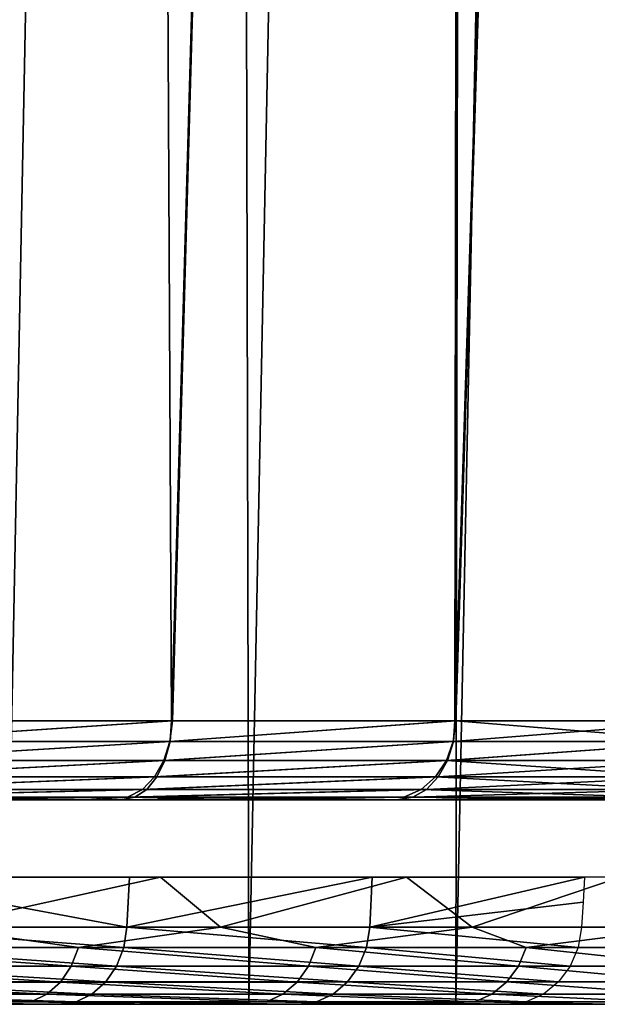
# Model space of a CAD drawing. Header units: millimetres. Extents: x -34 to 34, y -62 to 40.
# Tile 195 of 232: x 18.07 to 20.19, y -1 to 2.61. Entities that reach past the tile are written whole.
import ezdxf

# ---------------------------------------------------------------- set-up
doc = ezdxf.new("R2010")
doc.units = ezdxf.units.MM
doc.header["$LTSCALE"] = 52.148148
for name, color, linetype in [('102', 7, 'CONTINUOUS'), ('107', 7, 'CONTINUOUS'), ('118', 7, 'CONTINUOUS'), ('126', 7, 'CONTINUOUS'), ('13', 7, 'CONTINUOUS'), ('136', 7, 'CONTINUOUS'), ('24', 7, 'CONTINUOUS'), ('3', 7, 'CONTINUOUS'), ('54', 7, 'CONTINUOUS'), ('55', 7, 'CONTINUOUS'), ('6', 7, 'CONTINUOUS')]:
    doc.layers.add(name, color=color, linetype=linetype)

msp = doc.modelspace()

# ---------------------------------------------------------------- linework, layer by layer
at = {"layer": '102', "color": 7, "linetype": 'Continuous', "true_color": 0xe0f2ff}
for points in [[(17.4653, -0.7166, -173.8551), (18.4507, -0.791, -172.4885), (17.4546, -0.791, -173.8466), (17.4653, -0.7166, -173.8551)], [(17.4653, -0.7166, -173.8551), (18.4621, -0.7166, -172.4961), (18.4507, -0.791, -172.4885), (17.4653, -0.7166, -173.8551)], [(18.4621, -0.7166, -172.4961), (19.3414, -0.791, -171.059), (18.4507, -0.791, -172.4885), (18.4621, -0.7166, -172.4961)], [(18.4621, -0.7166, -172.4961), (19.3533, -0.7166, -171.0658), (19.3414, -0.791, -171.059), (18.4621, -0.7166, -172.4961)], [(19.3414, -0.791, -171.059), (19.3533, -0.7166, -171.0658), (20.118, -0.791, -169.5739), (19.3414, -0.791, -171.059)], [(19.3533, -0.7166, -171.0658), (20.1303, -0.7166, -169.5798), (20.118, -0.791, -169.5739), (19.3533, -0.7166, -171.0658)], [(17.4546, -0.791, -173.8466), (18.4244, -0.8595, -172.4707), (17.4297, -0.8595, -173.8268), (17.4546, -0.791, -173.8466)], [(18.4507, -0.791, -172.4885), (18.4244, -0.8595, -172.4707), (17.4546, -0.791, -173.8466), (18.4507, -0.791, -172.4885)], [(18.4507, -0.791, -172.4885), (19.3138, -0.8595, -171.0432), (18.4244, -0.8595, -172.4707), (18.4507, -0.791, -172.4885)], [(19.3414, -0.791, -171.059), (19.3138, -0.8595, -171.0432), (18.4507, -0.791, -172.4885), (19.3414, -0.791, -171.059)], [(19.3138, -0.8595, -171.0432), (19.3414, -0.791, -171.059), (20.0893, -0.8595, -169.5602), (19.3138, -0.8595, -171.0432)], [(20.0893, -0.8595, -169.5602), (19.3414, -0.791, -171.059), (20.118, -0.791, -169.5739), (20.0893, -0.8595, -169.5602)], [(17.4297, -0.8595, -173.8268), (18.3847, -0.9179, -172.4438), (17.3922, -0.9179, -173.7971), (17.4297, -0.8595, -173.8268)], [(18.4244, -0.8595, -172.4707), (18.3847, -0.9179, -172.4438), (17.4297, -0.8595, -173.8268), (18.4244, -0.8595, -172.4707)], [(18.4244, -0.8595, -172.4707), (19.2722, -0.9179, -171.0194), (18.3847, -0.9179, -172.4438), (18.4244, -0.8595, -172.4707)], [(19.3138, -0.8595, -171.0432), (19.2722, -0.9179, -171.0194), (18.4244, -0.8595, -172.4707), (19.3138, -0.8595, -171.0432)], [(19.2722, -0.9179, -171.0194), (19.3138, -0.8595, -171.0432), (20.046, -0.9179, -169.5397), (19.2722, -0.9179, -171.0194)], [(20.046, -0.9179, -169.5397), (19.3138, -0.8595, -171.0432), (20.0893, -0.8595, -169.5602), (20.046, -0.9179, -169.5397)], [(17.3922, -0.9179, -173.7971), (18.3342, -0.9625, -172.4096), (17.3444, -0.9625, -173.7592), (17.3922, -0.9179, -173.7971)], [(18.3847, -0.9179, -172.4438), (18.3342, -0.9625, -172.4096), (17.3922, -0.9179, -173.7971), (18.3847, -0.9179, -172.4438)], [(18.3847, -0.9179, -172.4438), (19.2193, -0.9625, -170.9892), (18.3342, -0.9625, -172.4096), (18.3847, -0.9179, -172.4438)], [(19.2722, -0.9179, -171.0194), (19.2193, -0.9625, -170.9892), (18.3847, -0.9179, -172.4438), (19.2722, -0.9179, -171.0194)], [(19.2193, -0.9625, -170.9892), (19.2722, -0.9179, -171.0194), (19.9909, -0.9625, -169.5134), (19.2193, -0.9625, -170.9892)], [(19.9909, -0.9625, -169.5134), (19.2722, -0.9179, -171.0194), (20.046, -0.9179, -169.5397), (19.9909, -0.9625, -169.5134)], [(17.3444, -0.9625, -173.7592), (18.2761, -0.9905, -172.3703), (17.2894, -0.9905, -173.7155), (17.3444, -0.9625, -173.7592)], [(18.3342, -0.9625, -172.4096), (18.2761, -0.9905, -172.3703), (17.3444, -0.9625, -173.7592), (18.3342, -0.9625, -172.4096)], [(18.3342, -0.9625, -172.4096), (19.1583, -0.9905, -170.9543), (18.2761, -0.9905, -172.3703), (18.3342, -0.9625, -172.4096)], [(19.2193, -0.9625, -170.9892), (19.1583, -0.9905, -170.9543), (18.3342, -0.9625, -172.4096), (19.2193, -0.9625, -170.9892)], [(19.1583, -0.9905, -170.9543), (19.2193, -0.9625, -170.9892), (19.9275, -0.9905, -169.4833), (19.1583, -0.9905, -170.9543)], [(19.9275, -0.9905, -169.4833), (19.2193, -0.9625, -170.9892), (19.9909, -0.9625, -169.5134), (19.9275, -0.9905, -169.4833)], [(18.214, -1, -172.3282), (17.2306, -1, -173.6689), (17.2894, -0.9905, -173.7155), (18.214, -1, -172.3282)], [(18.2761, -0.9905, -172.3703), (18.214, -1, -172.3282), (17.2894, -0.9905, -173.7155), (18.2761, -0.9905, -172.3703)], [(19.0932, -1, -170.9171), (18.214, -1, -172.3282), (18.2761, -0.9905, -172.3703), (19.0932, -1, -170.9171)], [(19.1583, -0.9905, -170.9543), (19.0932, -1, -170.9171), (18.2761, -0.9905, -172.3703), (19.1583, -0.9905, -170.9543)], [(19.8598, -1, -169.4511), (19.0932, -1, -170.9171), (19.1583, -0.9905, -170.9543), (19.8598, -1, -169.4511)], [(19.8598, -1, -169.4511), (19.1583, -0.9905, -170.9543), (19.9275, -0.9905, -169.4833), (19.8598, -1, -169.4511)]]:
    msp.add_3dface(points, dxfattribs=at)
at = {"layer": '107', "color": 7, "linetype": 'Continuous', "true_color": 0xe0f2ff}
for points in [[(17.7536, -0.7166, -146.5163), (17.3168, -0.7911, -145.9814), (18.2841, -0.791, -147.2688), (17.7536, -0.7166, -146.5163)], [(18.8058, -0.7166, -148.0274), (17.7536, -0.7166, -146.5163), (18.2841, -0.791, -147.2688), (18.8058, -0.7166, -148.0274)], [(18.8058, -0.7166, -148.0274), (18.2841, -0.791, -147.2688), (19.1559, -0.791, -148.6227), (18.8058, -0.7166, -148.0274)], [(19.7297, -0.7166, -149.6202), (18.8058, -0.7166, -148.0274), (19.1559, -0.791, -148.6227), (19.7297, -0.7166, -149.6202)], [(19.7297, -0.7166, -149.6202), (19.1559, -0.791, -148.6227), (19.9276, -0.791, -150.036), (19.7297, -0.7166, -149.6202)], [(20.519, -0.7166, -151.2838), (19.7297, -0.7166, -149.6202), (19.9276, -0.791, -150.036), (20.519, -0.7166, -151.2838)], [(20.519, -0.7166, -151.2838), (19.9276, -0.791, -150.036), (20.5953, -0.791, -151.5013), (20.519, -0.7166, -151.2838)], [(17.292, -0.8597, -146.0015), (18.2579, -0.8597, -147.287), (17.3168, -0.7911, -145.9814), (17.292, -0.8597, -146.0015)], [(17.3168, -0.7911, -145.9814), (18.2579, -0.8597, -147.287), (18.2841, -0.791, -147.2688), (17.3168, -0.7911, -145.9814)], [(18.2579, -0.8597, -147.287), (19.1285, -0.8597, -148.639), (18.2841, -0.791, -147.2688), (18.2579, -0.8597, -147.287)], [(18.2841, -0.791, -147.2688), (19.1285, -0.8597, -148.639), (19.1559, -0.791, -148.6227), (18.2841, -0.791, -147.2688)], [(19.1285, -0.8597, -148.639), (19.8991, -0.8596, -150.0502), (19.1559, -0.791, -148.6227), (19.1285, -0.8597, -148.639)], [(19.1559, -0.791, -148.6227), (19.8991, -0.8596, -150.0502), (19.9276, -0.791, -150.036), (19.1559, -0.791, -148.6227)], [(19.8991, -0.8596, -150.0502), (20.5658, -0.8596, -151.5135), (19.9276, -0.791, -150.036), (19.8991, -0.8596, -150.0502)], [(19.9276, -0.791, -150.036), (20.5658, -0.8596, -151.5135), (20.5953, -0.791, -151.5013), (19.9276, -0.791, -150.036)], [(17.2546, -0.9182, -146.0318), (18.2184, -0.9182, -147.3145), (17.292, -0.8597, -146.0015), (17.2546, -0.9182, -146.0318)], [(17.292, -0.8597, -146.0015), (18.2184, -0.9182, -147.3145), (18.2579, -0.8597, -147.287), (17.292, -0.8597, -146.0015)], [(18.2184, -0.9182, -147.3145), (19.0872, -0.9182, -148.6635), (18.2579, -0.8597, -147.287), (18.2184, -0.9182, -147.3145)], [(18.2579, -0.8597, -147.287), (19.0872, -0.9182, -148.6635), (19.1285, -0.8597, -148.639), (18.2579, -0.8597, -147.287)], [(19.0872, -0.9182, -148.6635), (19.8562, -0.9181, -150.0717), (19.1285, -0.8597, -148.639), (19.0872, -0.9182, -148.6635)], [(19.1285, -0.8597, -148.639), (19.8562, -0.9181, -150.0717), (19.8991, -0.8596, -150.0502), (19.1285, -0.8597, -148.639)], [(19.8562, -0.9181, -150.0717), (20.5214, -0.9181, -151.5318), (19.8991, -0.8596, -150.0502), (19.8562, -0.9181, -150.0717)], [(19.8991, -0.8596, -150.0502), (20.5214, -0.9181, -151.5318), (20.5658, -0.8596, -151.5135), (19.8991, -0.8596, -150.0502)], [(17.207, -0.9628, -146.0703), (18.1682, -0.9628, -147.3495), (17.2546, -0.9182, -146.0318), (17.207, -0.9628, -146.0703)], [(17.2546, -0.9182, -146.0318), (18.1682, -0.9628, -147.3495), (18.2184, -0.9182, -147.3145), (17.2546, -0.9182, -146.0318)], [(18.1682, -0.9628, -147.3495), (19.0346, -0.9628, -148.6947), (18.2184, -0.9182, -147.3145), (18.1682, -0.9628, -147.3495)], [(18.2184, -0.9182, -147.3145), (19.0346, -0.9628, -148.6947), (19.0872, -0.9182, -148.6635), (18.2184, -0.9182, -147.3145)], [(19.0346, -0.9628, -148.6947), (19.8015, -0.9627, -150.0991), (19.0872, -0.9182, -148.6635), (19.0346, -0.9628, -148.6947)], [(19.0872, -0.9182, -148.6635), (19.8015, -0.9627, -150.0991), (19.8562, -0.9181, -150.0717), (19.0872, -0.9182, -148.6635)], [(19.8015, -0.9627, -150.0991), (20.4649, -0.9627, -151.5551), (19.8562, -0.9181, -150.0717), (19.8015, -0.9627, -150.0991)], [(19.8562, -0.9181, -150.0717), (20.4649, -0.9627, -151.5551), (20.5214, -0.9181, -151.5318), (19.8562, -0.9181, -150.0717)], [(17.1526, -0.9906, -146.1143), (18.1108, -0.9906, -147.3895), (17.207, -0.9628, -146.0703), (17.1526, -0.9906, -146.1143)], [(17.207, -0.9628, -146.0703), (18.1108, -0.9906, -147.3895), (18.1682, -0.9628, -147.3495), (17.207, -0.9628, -146.0703)], [(18.1108, -0.9906, -147.3895), (18.9743, -0.9906, -148.7305), (18.1682, -0.9628, -147.3495), (18.1108, -0.9906, -147.3895)], [(18.1682, -0.9628, -147.3495), (18.9743, -0.9906, -148.7305), (19.0346, -0.9628, -148.6947), (18.1682, -0.9628, -147.3495)], [(18.9743, -0.9906, -148.7305), (19.7387, -0.9906, -150.1304), (19.0346, -0.9628, -148.6947), (18.9743, -0.9906, -148.7305)], [(19.0346, -0.9628, -148.6947), (19.7387, -0.9906, -150.1304), (19.8015, -0.9627, -150.0991), (19.0346, -0.9628, -148.6947)], [(19.7387, -0.9906, -150.1304), (20.4, -0.9906, -151.5819), (19.8015, -0.9627, -150.0991), (19.7387, -0.9906, -150.1304)], [(19.8015, -0.9627, -150.0991), (20.4, -0.9906, -151.5819), (20.4649, -0.9627, -151.5551), (19.8015, -0.9627, -150.0991)], [(17.1526, -0.9906, -146.1143), (17.5151, -1, -146.6976), (18.1108, -0.9906, -147.3895), (17.1526, -0.9906, -146.1143)], [(17.5151, -1, -146.6976), (18.5532, -1, -148.1884), (18.1108, -0.9906, -147.3895), (17.5151, -1, -146.6976)], [(18.1108, -0.9906, -147.3895), (18.5532, -1, -148.1884), (18.9743, -0.9906, -148.7305), (18.1108, -0.9906, -147.3895)], [(18.5532, -1, -148.1884), (19.4646, -1, -149.7597), (18.9743, -0.9906, -148.7305), (18.5532, -1, -148.1884)], [(18.9743, -0.9906, -148.7305), (19.4646, -1, -149.7597), (19.7387, -0.9906, -150.1304), (18.9743, -0.9906, -148.7305)], [(19.4646, -1, -149.7597), (20.2433, -1, -151.401), (19.7387, -0.9906, -150.1304), (19.4646, -1, -149.7597)], [(19.7387, -0.9906, -150.1304), (20.2433, -1, -151.401), (20.4, -0.9906, -151.5819), (19.7387, -0.9906, -150.1304)]]:
    msp.add_3dface(points, dxfattribs=at)
at = {"layer": '118', "color": 7, "linetype": 'Continuous', "true_color": 0xe0f2ff}
for points in [[(18.6262, 0.0395, -144.645), (17.4933, 0.0395, -143.3657), (17.4874, -0.036, -143.3776), (18.6262, 0.0395, -144.645)], [(18.6208, -0.036, -144.6579), (18.6262, 0.0395, -144.645), (17.4874, -0.036, -143.3776), (18.6208, -0.036, -144.6579)], [(19.6659, 0.0395, -146.0012), (18.6262, 0.0395, -144.645), (18.6208, -0.036, -144.6579), (19.6659, 0.0395, -146.0012)], [(19.6606, -0.036, -146.0152), (19.6659, 0.0395, -146.0012), (18.6208, -0.036, -144.6579), (19.6606, -0.036, -146.0152)], [(20.607, 0.0395, -147.4276), (19.6659, 0.0395, -146.0012), (19.6606, -0.036, -146.0152), (20.607, 0.0395, -147.4276)], [(20.6017, -0.036, -147.4428), (20.607, 0.0395, -147.4276), (19.6606, -0.036, -146.0152), (20.6017, -0.036, -147.4428)], [(18.6208, -0.036, -144.6579), (17.4874, -0.036, -143.3776), (17.4712, -0.1061, -143.4058), (18.6208, -0.036, -144.6579)], [(18.6015, -0.1061, -144.6835), (18.6208, -0.036, -144.6579), (17.4712, -0.1061, -143.4058), (18.6015, -0.1061, -144.6835)], [(19.6606, -0.036, -146.0152), (18.6208, -0.036, -144.6579), (18.6015, -0.1061, -144.6835), (19.6606, -0.036, -146.0152)], [(19.6385, -0.1061, -146.0378), (19.6606, -0.036, -146.0152), (18.6015, -0.1061, -144.6835), (19.6385, -0.1061, -146.0378)], [(20.6017, -0.036, -147.4428), (19.6606, -0.036, -146.0152), (19.6385, -0.1061, -146.0378), (20.6017, -0.036, -147.4428)], [(20.577, -0.1061, -147.4622), (20.6017, -0.036, -147.4428), (19.6385, -0.1061, -146.0378), (20.577, -0.1061, -147.4622)], [(18.6015, -0.1061, -144.6835), (17.4712, -0.1061, -143.4058), (17.4476, -0.1659, -143.4505), (18.6015, -0.1061, -144.6835)], [(18.5726, -0.1659, -144.7239), (18.6015, -0.1061, -144.6835), (17.4476, -0.1659, -143.4505), (18.5726, -0.1659, -144.7239)], [(19.6385, -0.1061, -146.0378), (18.6015, -0.1061, -144.6835), (18.5726, -0.1659, -144.7239), (19.6385, -0.1061, -146.0378)], [(19.605, -0.1659, -146.0735), (19.6385, -0.1061, -146.0378), (18.5726, -0.1659, -144.7239), (19.605, -0.1659, -146.0735)], [(20.577, -0.1061, -147.4622), (19.6385, -0.1061, -146.0378), (19.605, -0.1659, -146.0735), (20.577, -0.1061, -147.4622)], [(20.5395, -0.1659, -147.4926), (20.577, -0.1061, -147.4622), (19.605, -0.1659, -146.0735), (20.5395, -0.1659, -147.4926)], [(18.5726, -0.1659, -144.7239), (17.4476, -0.1659, -143.4505), (17.4168, -0.2116, -143.5075), (18.5726, -0.1659, -144.7239)], [(18.5354, -0.2116, -144.7754), (18.5726, -0.1659, -144.7239), (17.4168, -0.2116, -143.5075), (18.5354, -0.2116, -144.7754)], [(19.605, -0.1659, -146.0735), (18.5726, -0.1659, -144.7239), (18.5354, -0.2116, -144.7754), (19.605, -0.1659, -146.0735)], [(19.5619, -0.2116, -146.119), (19.605, -0.1659, -146.0735), (18.5354, -0.2116, -144.7754), (19.5619, -0.2116, -146.119)], [(20.5395, -0.1659, -147.4926), (19.605, -0.1659, -146.0735), (19.5619, -0.2116, -146.119), (20.5395, -0.1659, -147.4926)], [(20.4911, -0.2116, -147.5315), (20.5395, -0.1659, -147.4926), (19.5619, -0.2116, -146.119), (20.4911, -0.2116, -147.5315)], [(18.5354, -0.2116, -144.7754), (17.4168, -0.2116, -143.5075), (17.38, -0.2403, -143.572), (18.5354, -0.2116, -144.7754)], [(18.4914, -0.2403, -144.8339), (18.5354, -0.2116, -144.7754), (17.38, -0.2403, -143.572), (18.4914, -0.2403, -144.8339)], [(19.5619, -0.2116, -146.119), (18.5354, -0.2116, -144.7754), (18.4914, -0.2403, -144.8339), (19.5619, -0.2116, -146.119)], [(19.5113, -0.2403, -146.1707), (19.5619, -0.2116, -146.119), (18.4914, -0.2403, -144.8339), (19.5113, -0.2403, -146.1707)], [(20.4911, -0.2116, -147.5315), (19.5619, -0.2116, -146.119), (19.5113, -0.2403, -146.1707), (20.4911, -0.2116, -147.5315)], [(20.4348, -0.2403, -147.5759), (20.4911, -0.2116, -147.5315), (19.5113, -0.2403, -146.1707), (20.4348, -0.2403, -147.5759)], [(17.3361, -0.25, -143.6357), (18.4393, -0.25, -144.8897), (18.4914, -0.2403, -144.8339), (17.3361, -0.25, -143.6357)], [(17.3361, -0.25, -143.6357), (18.4914, -0.2403, -144.8339), (17.38, -0.2403, -143.572), (17.3361, -0.25, -143.6357)], [(18.4393, -0.25, -144.8897), (19.452, -0.25, -146.2178), (19.5113, -0.2403, -146.1707), (18.4393, -0.25, -144.8897)], [(18.4393, -0.25, -144.8897), (19.5113, -0.2403, -146.1707), (18.4914, -0.2403, -144.8339), (18.4393, -0.25, -144.8897)], [(19.452, -0.25, -146.2178), (20.3693, -0.25, -147.6137), (19.5113, -0.2403, -146.1707), (19.452, -0.25, -146.2178)], [(20.3693, -0.25, -147.6137), (20.4348, -0.2403, -147.5759), (19.5113, -0.2403, -146.1707), (20.3693, -0.25, -147.6137)]]:
    msp.add_3dface(points, dxfattribs=at)
at = {"layer": '126', "color": 7, "linetype": 'Continuous', "true_color": 0xe0f2ff}
for points in [[(17.4956, 0.0395, -176.6318), (18.6295, 0.0395, -175.3511), (17.4869, -0.0357, -176.6231), (17.4956, 0.0395, -176.6318)], [(18.6295, 0.0395, -175.3511), (18.6201, -0.0357, -175.3431), (17.4869, -0.0357, -176.6231), (18.6295, 0.0395, -175.3511)], [(18.6295, 0.0395, -175.3511), (19.6698, 0.0395, -173.9933), (18.6201, -0.0357, -175.3431), (18.6295, 0.0395, -175.3511)], [(19.6698, 0.0395, -173.9933), (19.6597, -0.0357, -173.9862), (18.6201, -0.0357, -175.3431), (19.6698, 0.0395, -173.9933)], [(19.6698, 0.0395, -173.9933), (20.6007, -0.0357, -172.559), (19.6597, -0.0357, -173.9862), (19.6698, 0.0395, -173.9933)], [(19.6698, 0.0395, -173.9933), (20.6114, 0.0395, -172.5652), (20.6007, -0.0357, -172.559), (19.6698, 0.0395, -173.9933)], [(18.5983, -0.1058, -175.3207), (17.4689, -0.1058, -176.5968), (18.6201, -0.0357, -175.3431), (18.5983, -0.1058, -175.3207)], [(18.6201, -0.0357, -175.3431), (17.4689, -0.1058, -176.5968), (17.4869, -0.0357, -176.6231), (18.6201, -0.0357, -175.3431)], [(19.6346, -0.1058, -173.9679), (18.5983, -0.1058, -175.3207), (19.6597, -0.0357, -173.9862), (19.6346, -0.1058, -173.9679)], [(19.6597, -0.0357, -173.9862), (18.5983, -0.1058, -175.3207), (18.6201, -0.0357, -175.3431), (19.6597, -0.0357, -173.9862)], [(20.5727, -0.1058, -172.5453), (19.6346, -0.1058, -173.9679), (20.6007, -0.0357, -172.559), (20.5727, -0.1058, -172.5453)], [(20.6007, -0.0357, -172.559), (19.6346, -0.1058, -173.9679), (19.6597, -0.0357, -173.9862), (20.6007, -0.0357, -172.559)], [(18.5641, -0.1657, -175.2868), (17.4414, -0.1657, -176.5563), (18.5983, -0.1058, -175.3207), (18.5641, -0.1657, -175.2868)], [(18.5983, -0.1058, -175.3207), (17.4414, -0.1657, -176.5563), (17.4689, -0.1058, -176.5968), (18.5983, -0.1058, -175.3207)], [(19.5947, -0.1657, -173.9414), (18.5641, -0.1657, -175.2868), (19.6346, -0.1058, -173.9679), (19.5947, -0.1657, -173.9414)], [(19.6346, -0.1058, -173.9679), (18.5641, -0.1657, -175.2868), (18.5983, -0.1058, -175.3207), (19.6346, -0.1058, -173.9679)], [(20.5278, -0.1657, -172.5268), (19.5947, -0.1657, -173.9414), (19.6346, -0.1058, -173.9679), (20.5278, -0.1657, -172.5268)], [(20.5727, -0.1058, -172.5453), (20.5278, -0.1657, -172.5268), (19.6346, -0.1058, -173.9679), (20.5727, -0.1058, -172.5453)], [(18.519, -0.2115, -175.2449), (17.405, -0.2115, -176.5053), (18.5641, -0.1657, -175.2868), (18.519, -0.2115, -175.2449)], [(18.5641, -0.1657, -175.2868), (17.405, -0.2115, -176.5053), (17.4414, -0.1657, -176.5563), (18.5641, -0.1657, -175.2868)], [(19.5419, -0.2115, -173.9095), (18.519, -0.2115, -175.2449), (19.5947, -0.1657, -173.9414), (19.5419, -0.2115, -173.9095)], [(19.5947, -0.1657, -173.9414), (18.519, -0.2115, -175.2449), (18.5641, -0.1657, -175.2868), (19.5947, -0.1657, -173.9414)], [(20.4687, -0.2115, -172.5057), (19.5419, -0.2115, -173.9095), (19.5947, -0.1657, -173.9414), (20.4687, -0.2115, -172.5057)], [(20.5278, -0.1657, -172.5268), (20.4687, -0.2115, -172.5057), (19.5947, -0.1657, -173.9414), (20.5278, -0.1657, -172.5268)], [(18.4642, -0.2402, -175.1996), (17.3604, -0.2402, -176.4491), (18.519, -0.2115, -175.2449), (18.4642, -0.2402, -175.1996)], [(18.519, -0.2115, -175.2449), (17.3604, -0.2402, -176.4491), (17.405, -0.2115, -176.5053), (18.519, -0.2115, -175.2449)], [(19.4783, -0.2402, -173.8763), (18.4642, -0.2402, -175.1996), (19.5419, -0.2115, -173.9095), (19.4783, -0.2402, -173.8763)], [(19.5419, -0.2115, -173.9095), (18.4642, -0.2402, -175.1996), (18.519, -0.2115, -175.2449), (19.5419, -0.2115, -173.9095)], [(20.3977, -0.2402, -172.4855), (19.4783, -0.2402, -173.8763), (19.5419, -0.2115, -173.9095), (20.3977, -0.2402, -172.4855)], [(20.4687, -0.2115, -172.5057), (20.3977, -0.2402, -172.4855), (19.5419, -0.2115, -173.9095), (20.4687, -0.2115, -172.5057)], [(18.4642, -0.2402, -175.1996), (17.6816, -0.25, -175.9904), (17.3604, -0.2402, -176.4491), (18.4642, -0.2402, -175.1996)], [(18.3126, -0.25, -175.2637), (17.6816, -0.25, -175.9904), (18.4642, -0.2402, -175.1996), (18.3126, -0.25, -175.2637)], [(18.9137, -0.25, -174.5121), (18.3126, -0.25, -175.2637), (18.4642, -0.2402, -175.1996), (18.9137, -0.25, -174.5121)], [(19.4783, -0.2402, -173.8763), (18.9137, -0.25, -174.5121), (18.4642, -0.2402, -175.1996), (19.4783, -0.2402, -173.8763)], [(19.484, -0.25, -173.7369), (18.9137, -0.25, -174.5121), (19.4783, -0.2402, -173.8763), (19.484, -0.25, -173.7369)], [(20.3977, -0.2402, -172.4855), (19.484, -0.25, -173.7369), (19.4783, -0.2402, -173.8763), (20.3977, -0.2402, -172.4855)], [(20.0226, -0.25, -172.9393), (19.484, -0.25, -173.7369), (20.3977, -0.2402, -172.4855), (20.0226, -0.25, -172.9393)], [(20.5286, -0.25, -172.1205), (20.0226, -0.25, -172.9393), (20.3977, -0.2402, -172.4855), (20.5286, -0.25, -172.1205)]]:
    msp.add_3dface(points, dxfattribs=at)
at = {"layer": '13', "color": 7, "linetype": 'Continuous', "true_color": 0xe0f2ff}
for points in [[(18.3126, -0.25, -175.2637), (17.7111, -0.25, -174.0437), (17.6816, -0.25, -175.9904), (18.3126, -0.25, -175.2637)], [(18.7199, -0.25, -172.6678), (17.7111, -0.25, -174.0437), (18.3126, -0.25, -175.2637), (18.7199, -0.25, -172.6678)], [(18.9137, -0.25, -174.5121), (18.7199, -0.25, -172.6678), (18.3126, -0.25, -175.2637), (18.9137, -0.25, -174.5121)], [(19.622, -0.25, -171.2198), (18.7199, -0.25, -172.6678), (19.484, -0.25, -173.7369), (19.622, -0.25, -171.2198)], [(19.484, -0.25, -173.7369), (18.7199, -0.25, -172.6678), (18.9137, -0.25, -174.5121), (19.484, -0.25, -173.7369)], [(20.0226, -0.25, -172.9393), (19.622, -0.25, -171.2198), (19.484, -0.25, -173.7369), (20.0226, -0.25, -172.9393)], [(20.4122, -0.25, -169.7081), (19.622, -0.25, -171.2198), (20.0226, -0.25, -172.9393), (20.4122, -0.25, -169.7081)], [(20.5286, -0.25, -172.1205), (20.4122, -0.25, -169.7081), (20.0226, -0.25, -172.9393), (20.5286, -0.25, -172.1205)]]:
    msp.add_3dface(points, dxfattribs=at)
at = {"layer": '136', "color": 7, "linetype": 'Continuous', "true_color": 0xe0f2ff}
for points in [[(17.7683, 40.5, -146.8586), (18.8187, 40.5, -148.4127), (18.0198, -1, -148.502), (17.7683, 40.5, -146.8586)], [(18.8187, 40.5, -171.5873), (17.7683, 40.5, -173.1414), (18.0198, -1, -171.498), (18.8187, 40.5, -171.5873)], [(18.8187, 40.5, -148.4127), (18.9093, -1, -150.0322), (18.0198, -1, -148.502), (18.8187, 40.5, -148.4127)], [(18.8187, 40.5, -171.5873), (18.0198, -1, -171.498), (18.9093, -1, -169.9678), (18.8187, 40.5, -171.5873)], [(18.8187, 40.5, -148.4127), (19.7337, 40.5, -150.0505), (18.9093, -1, -150.0322), (18.8187, 40.5, -148.4127)], [(19.7337, 40.5, -169.9495), (18.8187, 40.5, -171.5873), (18.9093, -1, -169.9678), (19.7337, 40.5, -169.9495)], [(19.7337, 40.5, -150.0505), (19.6691, -1, -151.6308), (18.9093, -1, -150.0322), (19.7337, 40.5, -150.0505)], [(19.7337, 40.5, -169.9495), (18.9093, -1, -169.9678), (19.6691, -1, -168.3692), (19.7337, 40.5, -169.9495)], [(19.7337, 40.5, -150.0505), (20.5063, 40.5, -151.7599), (19.6691, -1, -151.6308), (19.7337, 40.5, -150.0505)], [(20.5063, 40.5, -151.7599), (20.2941, -1, -153.2867), (19.6691, -1, -151.6308), (20.5063, 40.5, -151.7599)], [(20.5063, 40.5, -168.2401), (19.7337, 40.5, -169.9495), (19.6691, -1, -168.3692), (20.5063, 40.5, -168.2401)], [(20.5063, 40.5, -168.2401), (19.6691, -1, -168.3692), (20.2941, -1, -166.7133), (20.5063, 40.5, -168.2401)]]:
    msp.add_3dface(points, dxfattribs=at)
at = {"layer": '24', "color": 7, "linetype": 'Continuous', "true_color": 0xe0f2ff}
for points in [[(18.4393, -0.25, -144.8897), (17.3361, -0.25, -143.6357), (17.8076, -0.25, -146.079), (18.4393, -0.25, -144.8897)], [(18.8358, -0.25, -147.5052), (18.4393, -0.25, -144.8897), (17.8076, -0.25, -146.079), (18.8358, -0.25, -147.5052)], [(19.452, -0.25, -146.2178), (18.4393, -0.25, -144.8897), (18.8358, -0.25, -147.5052), (19.452, -0.25, -146.2178)], [(19.7499, -0.25, -149.0069), (19.452, -0.25, -146.2178), (18.8358, -0.25, -147.5052), (19.7499, -0.25, -149.0069)], [(20.3693, -0.25, -147.6137), (19.452, -0.25, -146.2178), (19.7499, -0.25, -149.0069), (20.3693, -0.25, -147.6137)], [(20.5445, -0.25, -150.5751), (20.3693, -0.25, -147.6137), (19.7499, -0.25, -149.0069), (20.5445, -0.25, -150.5751)]]:
    msp.add_3dface(points, dxfattribs=at)
at = {"layer": '3', "color": 7, "linetype": 'Continuous', "true_color": 0xe0f2ff}
for points in [[(17.4653, -0.7166, -173.8551), (17.4764, -0.5334, -173.8576), (18.4621, -0.7166, -172.4961), (17.4653, -0.7166, -173.8551)], [(17.4764, -0.5334, -173.8576), (18.4717, -0.5334, -172.5), (18.4621, -0.7166, -172.4961), (17.4764, -0.5334, -173.8576)], [(17.5717, -0.5334, -146.2635), (17.7536, -0.7166, -146.5163), (18.5861, -0.5334, -147.6707), (17.5717, -0.5334, -146.2635)], [(17.7536, -0.7166, -146.5163), (18.8058, -0.7166, -148.0274), (18.5861, -0.5334, -147.6707), (17.7536, -0.7166, -146.5163)], [(18.4717, -0.5334, -172.5), (19.3619, -0.5334, -171.0713), (18.4621, -0.7166, -172.4961), (18.4717, -0.5334, -172.5)], [(18.4621, -0.7166, -172.4961), (19.3619, -0.5334, -171.0713), (19.3533, -0.7166, -171.0658), (18.4621, -0.7166, -172.4961)], [(18.5861, -0.5334, -147.6707), (18.8058, -0.7166, -148.0274), (19.4881, -0.5334, -149.1524), (18.5861, -0.5334, -147.6707)], [(18.8058, -0.7166, -148.0274), (19.7297, -0.7166, -149.6202), (19.4881, -0.5334, -149.1524), (18.8058, -0.7166, -148.0274)], [(20.1417, -0.5334, -169.5795), (20.136, -0.6251, -169.5796), (19.3533, -0.7166, -171.0658), (20.1417, -0.5334, -169.5795)], [(19.3619, -0.5334, -171.0713), (20.1417, -0.5334, -169.5795), (19.3533, -0.7166, -171.0658), (19.3619, -0.5334, -171.0713)], [(19.4881, -0.5334, -149.1524), (19.7297, -0.7166, -149.6202), (20.2722, -0.5334, -150.6998), (19.4881, -0.5334, -149.1524)], [(19.7297, -0.7166, -149.6202), (20.519, -0.7166, -151.2838), (20.2722, -0.5334, -150.6998), (19.7297, -0.7166, -149.6202)], [(20.1303, -0.7166, -169.5798), (19.3533, -0.7166, -171.0658), (20.136, -0.6251, -169.5796), (20.1303, -0.7166, -169.5798)]]:
    msp.add_3dface(points, dxfattribs=at)
at = {"layer": '54', "color": 7, "linetype": 'Continuous', "true_color": 0xe0f2ff}
for points in [[(16.2726, 0.0395, -142.1698), (17.4933, 0.0395, -143.3657), (18.4349, 38.5174, -142.4061), (16.2726, 0.0395, -142.1698)], [(17.0444, 38.5174, -141.0559), (16.2726, 0.0395, -142.1698), (18.4349, 38.5174, -142.4061), (17.0444, 38.5174, -141.0559)], [(17.4933, 0.0395, -143.3657), (18.6262, 0.0395, -144.645), (18.4349, 38.5174, -142.4061), (17.4933, 0.0395, -143.3657)], [(18.4349, 38.5174, -142.4061), (18.6262, 0.0395, -144.645), (19.7188, 38.5174, -143.8581), (18.4349, 38.5174, -142.4061)], [(18.6262, 0.0395, -144.645), (19.6659, 0.0395, -146.0012), (19.7188, 38.5174, -143.8581), (18.6262, 0.0395, -144.645)], [(19.6659, 0.0395, -146.0012), (20.607, 0.0395, -147.4276), (20.8884, 38.5174, -145.4032), (19.6659, 0.0395, -146.0012)], [(19.7188, 38.5174, -143.8581), (19.6659, 0.0395, -146.0012), (20.8884, 38.5174, -145.4032), (19.7188, 38.5174, -143.8581)]]:
    msp.add_3dface(points, dxfattribs=at)
at = {"layer": '55', "color": 7, "linetype": 'Continuous', "true_color": 0xe0f2ff}
for points in [[(16.2739, 0.0395, -177.829), (17.0444, 38.5174, -178.9441), (18.4329, 38.5174, -177.596), (16.2739, 0.0395, -177.829)], [(17.4956, 0.0395, -176.6318), (16.2739, 0.0395, -177.829), (18.4329, 38.5174, -177.596), (17.4956, 0.0395, -176.6318)], [(18.6295, 0.0395, -175.3511), (17.4956, 0.0395, -176.6318), (19.7149, 38.5174, -176.1466), (18.6295, 0.0395, -175.3511)], [(19.7149, 38.5174, -176.1466), (17.4956, 0.0395, -176.6318), (18.4329, 38.5174, -177.596), (19.7149, 38.5174, -176.1466)], [(19.6698, 0.0395, -173.9933), (18.6295, 0.0395, -175.3511), (19.7149, 38.5174, -176.1466), (19.6698, 0.0395, -173.9933)], [(20.6114, 0.0395, -172.5652), (19.6698, 0.0395, -173.9933), (20.8832, 38.5174, -174.6042), (20.6114, 0.0395, -172.5652)], [(20.8832, 38.5174, -174.6042), (19.6698, 0.0395, -173.9933), (19.7149, 38.5174, -176.1466), (20.8832, 38.5174, -174.6042)]]:
    msp.add_3dface(points, dxfattribs=at)
at = {"layer": '6', "color": 7, "linetype": 'Continuous', "true_color": 0xe0f2ff}
for points in [[(18.214, -1, -172.3282), (18.0198, -1, -171.498), (17.2306, -1, -173.6689), (18.214, -1, -172.3282)], [(17.5151, -1, -146.6976), (18.0198, -1, -148.502), (18.5532, -1, -148.1884), (17.5151, -1, -146.6976)], [(18.0198, -1, -148.502), (18.9093, -1, -150.0322), (18.5532, -1, -148.1884), (18.0198, -1, -148.502)], [(18.9093, -1, -169.9678), (18.0198, -1, -171.498), (18.214, -1, -172.3282), (18.9093, -1, -169.9678)], [(19.0932, -1, -170.9171), (18.9093, -1, -169.9678), (18.214, -1, -172.3282), (19.0932, -1, -170.9171)], [(18.5532, -1, -148.1884), (18.9093, -1, -150.0322), (19.4646, -1, -149.7597), (18.5532, -1, -148.1884)], [(18.9093, -1, -150.0322), (19.6691, -1, -151.6308), (19.4646, -1, -149.7597), (18.9093, -1, -150.0322)], [(19.6691, -1, -168.3692), (18.9093, -1, -169.9678), (19.0932, -1, -170.9171), (19.6691, -1, -168.3692)], [(19.8598, -1, -169.4511), (19.6691, -1, -168.3692), (19.0932, -1, -170.9171), (19.8598, -1, -169.4511)], [(19.4646, -1, -149.7597), (19.6691, -1, -151.6308), (20.2433, -1, -151.401), (19.4646, -1, -149.7597)], [(19.6691, -1, -151.6308), (20.2941, -1, -153.2867), (20.2433, -1, -151.401), (19.6691, -1, -151.6308)], [(20.2941, -1, -166.7133), (19.6691, -1, -168.3692), (20.2742, -1, -169.0564), (20.2941, -1, -166.7133)], [(20.2742, -1, -169.0564), (19.6691, -1, -168.3692), (20.1471, -1, -169.1235), (20.2742, -1, -169.0564)], [(20.1471, -1, -169.1235), (19.6691, -1, -168.3692), (20.0339, -1, -169.2123), (20.1471, -1, -169.1235)], [(20.0339, -1, -169.2123), (19.6691, -1, -168.3692), (19.9372, -1, -169.3216), (20.0339, -1, -169.2123)], [(19.9372, -1, -169.3216), (19.6691, -1, -168.3692), (19.8598, -1, -169.4511), (19.9372, -1, -169.3216)]]:
    msp.add_3dface(points, dxfattribs=at)

doc.saveas('drawing.dxf')
